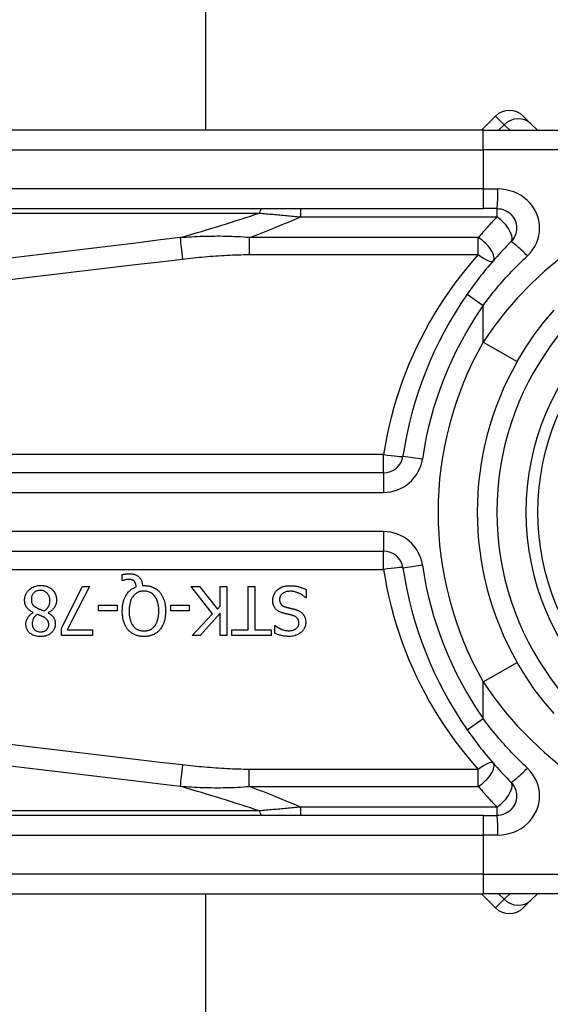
# Model space of a CAD drawing. Header units: inches. Extents: x 0 to 101, y -11 to 66.
# Tile 9 of 86: x 5.813 to 6.47, y 27.251 to 28.47. Entities that reach past the tile are written whole.
import ezdxf

# ---------------------------------------------------------------- set-up
doc = ezdxf.new("R2010")
doc.units = ezdxf.units.IN
doc.header["$LTSCALE"] = 6.067211
doc.header["$MEASUREMENT"] = 0
doc.layers.add('Visible Edges(ANSI)', color=7, linetype='Continuous', lineweight=25)
doc.layers.add('Visible Tangent Edges(ANSI)', color=7, linetype='Continuous', lineweight=25)

msp = doc.modelspace()

# ---------------------------------------------------------------- linework, layer by layer
at = {"layer": 'Visible Edges(ANSI)'}
for p, q in [((6.0433, 41.3105), (6.0433, 28.3336)), ((6.4024, 28.3511), (6.3849, 28.3336)), ((6.4367, 28.3511), (6.4463, 28.3415)), ((6.4543, 28.3336), (6.4463, 28.3415)), ((6.3872, 28.3336), (5.5578, 28.3336)), ((6.3872, 28.3336), (6.7072, 28.3336)), ((5.5578, 28.2366), (6.3872, 28.2366)), ((6.4042, 28.2366), (6.3872, 28.2366)), ((6.2639, 27.9092), (5.3153, 27.9092)), ((5.3153, 27.8123), (6.2639, 27.8123)), ((5.9401, 27.7759), (5.9401, 27.7832)), ((5.8649, 27.7168), (5.8911, 27.7684)), ((5.8997, 27.7684), (5.872, 27.7149)), ((5.8911, 27.7684), (5.8997, 27.7684)), ((5.9412, 27.7759), (5.9401, 27.7759)), ((5.9653, 27.7697), (5.9671, 27.7697)), ((6.0521, 27.7348), (6.0256, 27.7684)), ((6.0256, 27.7684), (6.036, 27.7684)), ((6.036, 27.7684), (6.0582, 27.7402)), ((6.0617, 27.7684), (6.0698, 27.7684)), ((6.0617, 27.7442), (6.0617, 27.7684)), ((6.0698, 27.7684), (6.0698, 27.7078)), ((6.0962, 27.7149), (6.0962, 27.7684)), ((6.0962, 27.7684), (6.1043, 27.7684)), ((6.1043, 27.7684), (6.1043, 27.7149)), ((6.1679, 27.7546), (6.1673, 27.7546)), ((6.1679, 27.7647), (6.1679, 27.7546)), ((5.911, 27.7382), (5.911, 27.7455)), ((5.911, 27.7455), (5.9339, 27.7455)), ((5.9339, 27.7455), (5.9339, 27.7382)), ((6.0003, 27.7382), (6.0003, 27.7455)), ((6.0003, 27.7455), (6.0232, 27.7455)), ((6.0232, 27.7455), (6.0232, 27.7382)), ((6.0582, 27.7402), (6.0617, 27.7442)), ((5.8301, 27.7361), (5.8301, 27.7363)), ((5.8486, 27.736), (5.8486, 27.7358)), ((5.9339, 27.7382), (5.911, 27.7382)), ((6.0232, 27.7382), (6.0003, 27.7382)), ((6.027, 27.7078), (6.0521, 27.7348)), ((6.0617, 27.7356), (6.0369, 27.7078)), ((6.0617, 27.7078), (6.0617, 27.7356)), ((6.129, 27.7106), (6.129, 27.7202)), ((6.129, 27.7202), (6.1296, 27.7202)), ((5.8649, 27.7078), (5.8649, 27.7168)), ((5.9033, 27.7078), (5.8649, 27.7078)), ((5.872, 27.7149), (5.9033, 27.7149)), ((5.9033, 27.7149), (5.9033, 27.7078)), ((6.0369, 27.7078), (6.027, 27.7078)), ((6.0698, 27.7078), (6.0617, 27.7078)), ((6.0759, 27.7078), (6.0759, 27.7149)), ((6.0759, 27.7149), (6.0962, 27.7149)), ((6.1246, 27.7078), (6.0759, 27.7078)), ((6.1043, 27.7149), (6.1246, 27.7149)), ((6.1246, 27.7149), (6.1246, 27.7078)), ((6.3872, 27.4849), (5.5578, 27.4849)), ((6.3872, 27.4849), (6.4042, 27.4849)), ((5.5578, 27.3879), (6.3872, 27.3879)), ((6.0433, 27.3879), (6.0433, 23.6338)), ((6.3849, 27.3879), (6.4024, 27.3704)), ((6.7072, 27.3879), (6.3872, 27.3879)), ((6.4463, 27.38), (6.4367, 27.3704)), ((6.4463, 27.38), (6.4543, 27.3879))]:
    msp.add_line(p, q, dxfattribs=at)
at = {"layer": 'Visible Edges(ANSI)', "flags": 128}
for points in [[(6.4042, 28.2366), (6.4066, 28.2364), (6.409, 28.2361), (6.4113, 28.2355), (6.4135, 28.2347), (6.4156, 28.2337), (6.4177, 28.2325), (6.4196, 28.2311), (6.4214, 28.2295), (6.4229, 28.2277), (6.4244, 28.2258), (6.4256, 28.2238), (6.4266, 28.2216), (6.4274, 28.2194), (6.428, 28.2171), (6.4284, 28.2147), (6.4285, 28.2123), (6.4284, 28.21), (6.428, 28.2076), (6.4274, 28.2053), (6.4266, 28.203), (6.4256, 28.2009), (6.4244, 28.1988), (6.423, 28.1969), (6.4214, 28.1952)], [(6.4214, 28.1952), (6.4189, 28.1927), (6.4165, 28.1902), (6.414, 28.1877), (6.4116, 28.1851), (6.4092, 28.1825), (6.4068, 28.18), (6.4044, 28.1773), (6.4021, 28.1747), (6.3998, 28.1721), (6.3975, 28.1694), (6.3952, 28.1667), (6.3929, 28.164), (6.3906, 28.1613), (6.3884, 28.1586), (6.3862, 28.1558), (6.384, 28.1531), (6.3818, 28.1503), (6.3797, 28.1475), (6.3776, 28.1447), (6.3754, 28.1419), (6.3734, 28.139), (6.3713, 28.1362), (6.3693, 28.1333), (6.3672, 28.1304)], [(6.4293, 28.0471), (6.4394, 28.0639), (6.4504, 28.0801), (6.4623, 28.0957), (6.4749, 28.1106)], [(5.9401, 27.7832), (5.9405, 27.7833), (5.9409, 27.7834), (5.9413, 27.7835), (5.9417, 27.7836), (5.9421, 27.7836), (5.9425, 27.7837), (5.9429, 27.7838), (5.9433, 27.7838), (5.9437, 27.7839), (5.9441, 27.784), (5.9445, 27.784), (5.9449, 27.7841), (5.9453, 27.7841), (5.9457, 27.7842), (5.9461, 27.7842), (5.9464, 27.7842), (5.9468, 27.7842), (5.9472, 27.7843), (5.9476, 27.7843), (5.948, 27.7843), (5.9484, 27.7843), (5.9488, 27.7843), (5.9492, 27.7843), (5.9496, 27.7843)], [(5.9496, 27.7843), (5.951, 27.7843), (5.9524, 27.7842), (5.9538, 27.7839), (5.9552, 27.7836), (5.9566, 27.7831), (5.9578, 27.7825), (5.9589, 27.7819), (5.9598, 27.7812), (5.9606, 27.7806), (5.9612, 27.78), (5.9617, 27.7794), (5.9623, 27.7788), (5.9627, 27.7781), (5.9631, 27.7775), (5.9635, 27.7767), (5.9639, 27.776), (5.9642, 27.7753), (5.9644, 27.7745), (5.9647, 27.7737), (5.9649, 27.7729), (5.965, 27.7721), (5.9651, 27.7713), (5.9652, 27.7705), (5.9653, 27.7697)], [(5.8194, 27.7515), (5.8194, 27.7525), (5.8195, 27.7536), (5.8196, 27.7546), (5.8198, 27.7557), (5.8201, 27.7567), (5.8204, 27.7577), (5.8208, 27.7587), (5.8213, 27.7597), (5.8218, 27.7606), (5.8224, 27.7615), (5.823, 27.7623), (5.8237, 27.7631), (5.8244, 27.7639), (5.8253, 27.7647), (5.8262, 27.7655), (5.8273, 27.7663), (5.8285, 27.7671), (5.8298, 27.7678), (5.8313, 27.7684), (5.8328, 27.7689), (5.8344, 27.7693), (5.8359, 27.7696), (5.8375, 27.7697), (5.8391, 27.7698)], [(5.8391, 27.7698), (5.8397, 27.7697), (5.8402, 27.7697), (5.8408, 27.7697), (5.8413, 27.7697), (5.8418, 27.7696), (5.8424, 27.7696), (5.8429, 27.7695), (5.8434, 27.7694), (5.844, 27.7693), (5.8445, 27.7692), (5.845, 27.7691), (5.8455, 27.769), (5.8461, 27.7688), (5.8466, 27.7687), (5.8471, 27.7685), (5.8476, 27.7683), (5.8482, 27.7681), (5.8489, 27.7678), (5.8497, 27.7674), (5.8505, 27.7669), (5.8513, 27.7664), (5.8522, 27.7658), (5.8529, 27.7652), (5.8537, 27.7645)], [(5.9403, 27.7381), (5.9404, 27.7401), (5.9405, 27.7421), (5.9406, 27.7441), (5.9409, 27.746), (5.9413, 27.748), (5.9417, 27.7499), (5.9423, 27.7518), (5.943, 27.7537), (5.9437, 27.7554), (5.9446, 27.7569), (5.9454, 27.7583), (5.9462, 27.7596), (5.9471, 27.7607), (5.9479, 27.7617), (5.9488, 27.7625), (5.9496, 27.7633), (5.9505, 27.7641), (5.9514, 27.7648), (5.9523, 27.7654), (5.9533, 27.766), (5.9543, 27.7666), (5.9554, 27.7671), (5.9564, 27.7675), (5.9575, 27.7679)], [(5.9482, 27.7773), (5.948, 27.7773), (5.9478, 27.7773), (5.9476, 27.7773), (5.9474, 27.7773), (5.9472, 27.7773), (5.947, 27.7772), (5.9468, 27.7772), (5.9465, 27.7772), (5.9463, 27.7772), (5.9461, 27.7771), (5.9459, 27.7771), (5.9457, 27.7771), (5.9455, 27.777), (5.9453, 27.777), (5.9451, 27.7769), (5.9449, 27.7769), (5.9446, 27.7769), (5.9444, 27.7768), (5.9442, 27.7767), (5.9437, 27.7766), (5.9431, 27.7765), (5.9425, 27.7763), (5.9418, 27.7761), (5.9412, 27.7759)], [(5.9552, 27.7749), (5.955, 27.7751), (5.9548, 27.7753), (5.9546, 27.7755), (5.9544, 27.7756), (5.9542, 27.7758), (5.954, 27.776), (5.9537, 27.7761), (5.9535, 27.7763), (5.9532, 27.7764), (5.953, 27.7765), (5.9527, 27.7767), (5.9524, 27.7768), (5.9522, 27.7769), (5.9519, 27.7769), (5.9515, 27.777), (5.9512, 27.7771), (5.9508, 27.7771), (5.9505, 27.7772), (5.9501, 27.7772), (5.9497, 27.7773), (5.9493, 27.7773), (5.949, 27.7773), (5.9486, 27.7773), (5.9482, 27.7773)], [(5.9575, 27.7679), (5.9575, 27.7682), (5.9575, 27.7684), (5.9574, 27.7687), (5.9574, 27.7689), (5.9574, 27.7692), (5.9573, 27.7695), (5.9573, 27.7697), (5.9572, 27.77), (5.9572, 27.7702), (5.9571, 27.7705), (5.9571, 27.7707), (5.957, 27.771), (5.957, 27.7712), (5.9569, 27.7715), (5.9568, 27.7717), (5.9568, 27.7719), (5.9567, 27.7722), (5.9566, 27.7725), (5.9564, 27.7729), (5.9562, 27.7733), (5.956, 27.7737), (5.9558, 27.7741), (5.9555, 27.7745), (5.9552, 27.7749)], [(5.9671, 27.7697), (5.9681, 27.7696), (5.969, 27.7696), (5.9699, 27.7695), (5.9708, 27.7695), (5.9717, 27.7693), (5.9726, 27.7692), (5.9735, 27.769), (5.9744, 27.7688), (5.9752, 27.7686), (5.9761, 27.7683), (5.977, 27.7681), (5.9778, 27.7677), (5.9787, 27.7674), (5.9795, 27.767), (5.9803, 27.7666), (5.9811, 27.7661), (5.9819, 27.7656), (5.9826, 27.7651), (5.9834, 27.7646), (5.9841, 27.764), (5.9848, 27.7634), (5.9854, 27.7627), (5.9861, 27.7621), (5.9867, 27.7614)], [(6.1322, 27.764), (6.1325, 27.7643), (6.1329, 27.7646), (6.1333, 27.7649), (6.1337, 27.7652), (6.1341, 27.7655), (6.1345, 27.7658), (6.1349, 27.7661), (6.1353, 27.7663), (6.1357, 27.7666), (6.1361, 27.7668), (6.1365, 27.767), (6.137, 27.7673), (6.1374, 27.7675), (6.1379, 27.7677), (6.1383, 27.7679), (6.1388, 27.7681), (6.1393, 27.7683), (6.14, 27.7685), (6.1409, 27.7687), (6.1419, 27.7689), (6.1431, 27.7691), (6.1445, 27.7693), (6.1462, 27.7694), (6.148, 27.7695)], [(6.148, 27.7695), (6.1488, 27.7695), (6.1497, 27.7694), (6.1505, 27.7694), (6.1514, 27.7694), (6.1523, 27.7693), (6.1532, 27.7692), (6.154, 27.7691), (6.1549, 27.769), (6.1558, 27.7689), (6.1566, 27.7687), (6.1575, 27.7685), (6.1583, 27.7683), (6.1591, 27.7681), (6.16, 27.7678), (6.1608, 27.7676), (6.1616, 27.7673), (6.1624, 27.767), (6.1632, 27.7667), (6.164, 27.7664), (6.1648, 27.7661), (6.1655, 27.7658), (6.1663, 27.7655), (6.1671, 27.7651), (6.1679, 27.7647)], [(5.839, 27.7637), (5.8379, 27.7637), (5.8367, 27.7635), (5.8355, 27.7633), (5.8344, 27.7629), (5.8334, 27.7625), (5.8325, 27.762), (5.8317, 27.7615), (5.8312, 27.761), (5.8307, 27.7605), (5.8303, 27.7601), (5.8299, 27.7596), (5.8296, 27.7591), (5.8293, 27.7586), (5.829, 27.7581), (5.8287, 27.7576), (5.8285, 27.757), (5.8283, 27.7564), (5.8281, 27.7558), (5.828, 27.7553), (5.8279, 27.7547), (5.8278, 27.7541), (5.8278, 27.7535), (5.8277, 27.7529), (5.8277, 27.7523)], [(5.8507, 27.751), (5.8506, 27.752), (5.8506, 27.753), (5.8504, 27.7539), (5.8502, 27.7549), (5.8499, 27.7558), (5.8496, 27.7567), (5.8492, 27.7575), (5.8487, 27.7583), (5.8483, 27.759), (5.8478, 27.7597), (5.8473, 27.7602), (5.8468, 27.7607), (5.8462, 27.7612), (5.8457, 27.7616), (5.8451, 27.762), (5.8445, 27.7624), (5.8439, 27.7627), (5.8432, 27.763), (5.8425, 27.7632), (5.8418, 27.7634), (5.8412, 27.7635), (5.8405, 27.7636), (5.8397, 27.7637), (5.839, 27.7637)], [(5.8537, 27.7645), (5.854, 27.7642), (5.8543, 27.7639), (5.8546, 27.7636), (5.8549, 27.7632), (5.8552, 27.7629), (5.8555, 27.7625), (5.8557, 27.7621), (5.856, 27.7618), (5.8562, 27.7614), (5.8565, 27.761), (5.8567, 27.7606), (5.8569, 27.7602), (5.8571, 27.7598), (5.8573, 27.7594), (5.8575, 27.7589), (5.8577, 27.7584), (5.8579, 27.7578), (5.8581, 27.7571), (5.8583, 27.7563), (5.8585, 27.7554), (5.8587, 27.7544), (5.8588, 27.7535), (5.8589, 27.7526), (5.8589, 27.7516)], [(5.9671, 27.7628), (5.9661, 27.7628), (5.965, 27.7627), (5.964, 27.7625), (5.963, 27.7624), (5.962, 27.7621), (5.961, 27.7618), (5.9601, 27.7614), (5.9591, 27.761), (5.9582, 27.7605), (5.9574, 27.7599), (5.9566, 27.7593), (5.9558, 27.7587), (5.955, 27.7579), (5.9542, 27.757), (5.9533, 27.7558), (5.9523, 27.7544), (5.9514, 27.7527), (5.9506, 27.7507), (5.95, 27.7487), (5.9495, 27.7466), (5.9491, 27.7445), (5.9489, 27.7424), (5.9488, 27.7402), (5.9487, 27.7381)], [(5.9855, 27.7381), (5.9855, 27.7394), (5.9855, 27.7406), (5.9854, 27.7419), (5.9853, 27.7432), (5.9851, 27.7444), (5.9849, 27.7457), (5.9847, 27.7469), (5.9844, 27.7482), (5.9841, 27.7494), (5.9837, 27.7506), (5.9832, 27.7518), (5.9826, 27.753), (5.9819, 27.7543), (5.9811, 27.7556), (5.9802, 27.7568), (5.9791, 27.7581), (5.9778, 27.7592), (5.9765, 27.7601), (5.9751, 27.761), (5.9736, 27.7616), (5.972, 27.7622), (5.9704, 27.7625), (5.9688, 27.7627), (5.9671, 27.7628)], [(5.9867, 27.7614), (5.9873, 27.7607), (5.9879, 27.7599), (5.9884, 27.7591), (5.9889, 27.7583), (5.9894, 27.7575), (5.9899, 27.7567), (5.9903, 27.7559), (5.9907, 27.755), (5.9911, 27.7541), (5.9914, 27.7532), (5.9918, 27.7523), (5.9921, 27.7514), (5.9924, 27.7504), (5.9926, 27.7495), (5.9929, 27.7485), (5.9931, 27.7474), (5.9933, 27.7464), (5.9934, 27.7453), (5.9936, 27.7442), (5.9937, 27.743), (5.9938, 27.7418), (5.9939, 27.7406), (5.9939, 27.7394), (5.9939, 27.7381)], [(6.1266, 27.7511), (6.1267, 27.7517), (6.1267, 27.7523), (6.1267, 27.7529), (6.1268, 27.7535), (6.1269, 27.7541), (6.127, 27.7547), (6.1271, 27.7552), (6.1273, 27.7558), (6.1275, 27.7564), (6.1277, 27.757), (6.1279, 27.7575), (6.1281, 27.7581), (6.1283, 27.7586), (6.1286, 27.7592), (6.1289, 27.7597), (6.1292, 27.7602), (6.1295, 27.7607), (6.1298, 27.7612), (6.1302, 27.7617), (6.1305, 27.7622), (6.1309, 27.7627), (6.1313, 27.7631), (6.1317, 27.7635), (6.1322, 27.764)], [(6.1486, 27.7625), (6.1475, 27.7625), (6.1463, 27.7624), (6.1452, 27.7623), (6.1441, 27.7621), (6.143, 27.7619), (6.142, 27.7616), (6.141, 27.7612), (6.1401, 27.7608), (6.1394, 27.7604), (6.1388, 27.7599), (6.1382, 27.7595), (6.1378, 27.7591), (6.1373, 27.7586), (6.1369, 27.7582), (6.1366, 27.7577), (6.1362, 27.7571), (6.136, 27.7566), (6.1357, 27.756), (6.1355, 27.7554), (6.1353, 27.7548), (6.1352, 27.7542), (6.1351, 27.7536), (6.1351, 27.753), (6.135, 27.7524)], [(6.1673, 27.7546), (6.1667, 27.7552), (6.1661, 27.7557), (6.1655, 27.7562), (6.1649, 27.7566), (6.1643, 27.7571), (6.1636, 27.7576), (6.163, 27.758), (6.1623, 27.7584), (6.1616, 27.7588), (6.161, 27.7592), (6.1603, 27.7595), (6.1596, 27.7599), (6.1588, 27.7602), (6.1581, 27.7605), (6.1573, 27.7608), (6.1565, 27.7611), (6.1557, 27.7614), (6.1548, 27.7616), (6.1538, 27.7619), (6.1528, 27.7621), (6.1518, 27.7622), (6.1508, 27.7624), (6.1497, 27.7625), (6.1486, 27.7625)], [(5.8301, 27.7363), (5.8293, 27.7368), (5.8284, 27.7372), (5.8276, 27.7377), (5.8268, 27.7382), (5.826, 27.7387), (5.8252, 27.7393), (5.8245, 27.7399), (5.8238, 27.7405), (5.8231, 27.7412), (5.8225, 27.7419), (5.822, 27.7425), (5.8215, 27.7432), (5.8211, 27.7439), (5.8208, 27.7445), (5.8205, 27.7452), (5.8202, 27.7459), (5.82, 27.7465), (5.8198, 27.7472), (5.8197, 27.7479), (5.8196, 27.7486), (5.8195, 27.7493), (5.8194, 27.7501), (5.8194, 27.7508), (5.8194, 27.7515)], [(5.8277, 27.7523), (5.8277, 27.7516), (5.8278, 27.751), (5.8278, 27.7503), (5.8279, 27.7496), (5.8281, 27.749), (5.8283, 27.7484), (5.8285, 27.7478), (5.8287, 27.7472), (5.829, 27.7467), (5.8293, 27.7462), (5.8296, 27.7458), (5.8299, 27.7455), (5.8302, 27.7451), (5.8305, 27.7448), (5.8309, 27.7445), (5.8313, 27.7441), (5.8317, 27.7438), (5.8321, 27.7435), (5.8326, 27.7432), (5.833, 27.7429), (5.8335, 27.7427), (5.8339, 27.7424), (5.8344, 27.7421), (5.8349, 27.7419)], [(5.8437, 27.7381), (5.8442, 27.7384), (5.8446, 27.7387), (5.845, 27.739), (5.8454, 27.7393), (5.8458, 27.7397), (5.8462, 27.74), (5.8466, 27.7404), (5.8469, 27.7408), (5.8473, 27.7412), (5.8476, 27.7416), (5.8479, 27.742), (5.8482, 27.7425), (5.8485, 27.7429), (5.8488, 27.7435), (5.8491, 27.744), (5.8494, 27.7447), (5.8497, 27.7454), (5.85, 27.7461), (5.8502, 27.7469), (5.8504, 27.7477), (5.8505, 27.7485), (5.8506, 27.7494), (5.8507, 27.7502), (5.8507, 27.751)], [(5.8589, 27.7516), (5.8589, 27.751), (5.8588, 27.7503), (5.8588, 27.7497), (5.8587, 27.749), (5.8586, 27.7484), (5.8584, 27.7477), (5.8583, 27.7471), (5.8581, 27.7465), (5.8579, 27.7459), (5.8576, 27.7452), (5.8574, 27.7446), (5.857, 27.7439), (5.8567, 27.7433), (5.8562, 27.7425), (5.8557, 27.7418), (5.8552, 27.7411), (5.8545, 27.7403), (5.8538, 27.7396), (5.853, 27.7389), (5.8522, 27.7382), (5.8513, 27.7376), (5.8505, 27.737), (5.8495, 27.7365), (5.8486, 27.736)], [(6.1387, 27.7358), (6.138, 27.736), (6.1374, 27.7362), (6.1368, 27.7365), (6.1361, 27.7367), (6.1355, 27.737), (6.1349, 27.7373), (6.1343, 27.7376), (6.1337, 27.738), (6.1331, 27.7383), (6.1325, 27.7387), (6.132, 27.7391), (6.1314, 27.7396), (6.1308, 27.7401), (6.1302, 27.7408), (6.1296, 27.7415), (6.129, 27.7424), (6.1284, 27.7433), (6.1279, 27.7444), (6.1275, 27.7454), (6.1272, 27.7465), (6.1269, 27.7477), (6.1268, 27.7488), (6.1267, 27.7499), (6.1266, 27.7511)], [(6.135, 27.7524), (6.1351, 27.7516), (6.1351, 27.7508), (6.1352, 27.7501), (6.1354, 27.7494), (6.1356, 27.7486), (6.1359, 27.7479), (6.1362, 27.7473), (6.1366, 27.7468), (6.1369, 27.7464), (6.1372, 27.746), (6.1376, 27.7457), (6.1379, 27.7454), (6.1382, 27.7451), (6.1386, 27.7449), (6.1389, 27.7446), (6.1393, 27.7444), (6.1397, 27.7442), (6.1401, 27.744), (6.1405, 27.7438), (6.1409, 27.7437), (6.1413, 27.7435), (6.1417, 27.7433), (6.1421, 27.7432), (6.1425, 27.7431)], [(6.1425, 27.7431), (6.143, 27.743), (6.1434, 27.7428), (6.1438, 27.7427), (6.1442, 27.7426), (6.1446, 27.7425), (6.1449, 27.7424), (6.1453, 27.7423), (6.1456, 27.7423), (6.146, 27.7422), (6.1463, 27.7421), (6.1466, 27.742), (6.147, 27.7419), (6.1474, 27.7418), (6.1478, 27.7417), (6.1482, 27.7416), (6.1486, 27.7415), (6.1491, 27.7414), (6.1496, 27.7413), (6.1501, 27.7412), (6.1507, 27.741), (6.1513, 27.7409), (6.152, 27.7407), (6.1527, 27.7405), (6.1535, 27.7403)], [(5.8209, 27.7218), (5.8209, 27.7224), (5.821, 27.7229), (5.821, 27.7235), (5.8211, 27.724), (5.8212, 27.7246), (5.8213, 27.7251), (5.8214, 27.7256), (5.8216, 27.7262), (5.8218, 27.7267), (5.822, 27.7272), (5.8222, 27.7278), (5.8225, 27.7284), (5.8228, 27.729), (5.8232, 27.7297), (5.8236, 27.7304), (5.8241, 27.7312), (5.8247, 27.7319), (5.8254, 27.7326), (5.8261, 27.7333), (5.8268, 27.734), (5.8276, 27.7346), (5.8284, 27.7351), (5.8293, 27.7356), (5.8301, 27.7361)], [(5.8349, 27.734), (5.8346, 27.7338), (5.8344, 27.7336), (5.8341, 27.7334), (5.8338, 27.7331), (5.8335, 27.7329), (5.8333, 27.7327), (5.833, 27.7324), (5.8327, 27.7322), (5.8325, 27.7319), (5.8323, 27.7316), (5.832, 27.7314), (5.8318, 27.7311), (5.8316, 27.7308), (5.8313, 27.7305), (5.8311, 27.7303), (5.8309, 27.73), (5.8307, 27.7297), (5.8305, 27.7292), (5.8301, 27.7285), (5.8297, 27.7275), (5.8294, 27.7263), (5.8291, 27.7248), (5.8289, 27.7234), (5.8289, 27.7219)], [(5.8349, 27.7419), (5.835, 27.7417), (5.8352, 27.7416), (5.8354, 27.7415), (5.8357, 27.7414), (5.8359, 27.7413), (5.8361, 27.7412), (5.8363, 27.7411), (5.8366, 27.741), (5.8369, 27.7409), (5.8372, 27.7407), (5.8375, 27.7406), (5.8378, 27.7405), (5.8381, 27.7403), (5.8385, 27.7402), (5.8389, 27.74), (5.8393, 27.7399), (5.8397, 27.7397), (5.8402, 27.7395), (5.8407, 27.7393), (5.8413, 27.7391), (5.8418, 27.7388), (5.8424, 27.7386), (5.8431, 27.7383), (5.8437, 27.7381)], [(5.8435, 27.7303), (5.8433, 27.7304), (5.8431, 27.7305), (5.8429, 27.7306), (5.8426, 27.7307), (5.8424, 27.7308), (5.8421, 27.731), (5.8418, 27.7311), (5.8414, 27.7313), (5.8411, 27.7315), (5.8407, 27.7316), (5.8404, 27.7318), (5.84, 27.732), (5.8396, 27.7322), (5.8392, 27.7324), (5.8388, 27.7325), (5.8384, 27.7327), (5.8379, 27.7329), (5.8375, 27.7331), (5.8371, 27.7333), (5.8366, 27.7334), (5.8362, 27.7336), (5.8358, 27.7337), (5.8353, 27.7339), (5.8349, 27.734)], [(5.8493, 27.7214), (5.8492, 27.7217), (5.8492, 27.7221), (5.8492, 27.7224), (5.8492, 27.7227), (5.8491, 27.723), (5.8491, 27.7233), (5.849, 27.7237), (5.8489, 27.724), (5.8489, 27.7243), (5.8488, 27.7246), (5.8487, 27.7249), (5.8485, 27.7252), (5.8484, 27.7255), (5.8482, 27.7259), (5.8479, 27.7263), (5.8476, 27.7268), (5.8472, 27.7272), (5.8468, 27.7277), (5.8463, 27.7282), (5.8458, 27.7287), (5.8452, 27.7291), (5.8446, 27.7295), (5.844, 27.7299), (5.8435, 27.7303)], [(5.8486, 27.7358), (5.8491, 27.7355), (5.8496, 27.7351), (5.8501, 27.7348), (5.8506, 27.7345), (5.8511, 27.7341), (5.8516, 27.7338), (5.8521, 27.7334), (5.8525, 27.733), (5.853, 27.7326), (5.8534, 27.7322), (5.8538, 27.7318), (5.8542, 27.7313), (5.8546, 27.7309), (5.855, 27.7304), (5.8554, 27.7299), (5.8557, 27.7293), (5.8561, 27.7286), (5.8564, 27.7279), (5.8567, 27.727), (5.857, 27.7261), (5.8572, 27.7252), (5.8573, 27.7242), (5.8574, 27.7233), (5.8574, 27.7223)], [(5.9476, 27.7147), (5.947, 27.7154), (5.9465, 27.7161), (5.946, 27.7168), (5.9455, 27.7176), (5.945, 27.7183), (5.9446, 27.7191), (5.9442, 27.7199), (5.9438, 27.7207), (5.9434, 27.7215), (5.9431, 27.7223), (5.9428, 27.7231), (5.9425, 27.724), (5.9422, 27.7249), (5.9419, 27.7259), (5.9416, 27.7268), (5.9414, 27.7279), (5.9411, 27.729), (5.9409, 27.7301), (5.9408, 27.7313), (5.9406, 27.7326), (5.9405, 27.7339), (5.9404, 27.7352), (5.9403, 27.7366), (5.9403, 27.7381)], [(5.9487, 27.7381), (5.9487, 27.7374), (5.9487, 27.7368), (5.9488, 27.7361), (5.9488, 27.7354), (5.9488, 27.7347), (5.9489, 27.734), (5.9489, 27.7333), (5.949, 27.7327), (5.9491, 27.732), (5.9492, 27.7313), (5.9493, 27.7306), (5.9494, 27.73), (5.9496, 27.7293), (5.9497, 27.7286), (5.9499, 27.728), (5.9501, 27.7273), (5.9503, 27.7266), (5.9506, 27.7257), (5.9509, 27.7248), (5.9513, 27.7239), (5.9518, 27.7228), (5.9523, 27.7218), (5.953, 27.7208), (5.9537, 27.7197)], [(5.9806, 27.7197), (5.9809, 27.7202), (5.9813, 27.7207), (5.9816, 27.7213), (5.9819, 27.7218), (5.9822, 27.7223), (5.9825, 27.7229), (5.9828, 27.7235), (5.983, 27.724), (5.9833, 27.7246), (5.9835, 27.7252), (5.9837, 27.7258), (5.9839, 27.7264), (5.9841, 27.727), (5.9843, 27.7277), (5.9845, 27.7285), (5.9847, 27.7293), (5.9848, 27.7302), (5.985, 27.7311), (5.9851, 27.7321), (5.9853, 27.7332), (5.9854, 27.7343), (5.9855, 27.7355), (5.9855, 27.7368), (5.9855, 27.7381)], [(5.9939, 27.7381), (5.9939, 27.7371), (5.9939, 27.7361), (5.9938, 27.7352), (5.9938, 27.7342), (5.9937, 27.7332), (5.9936, 27.7322), (5.9935, 27.7312), (5.9933, 27.7302), (5.9932, 27.7292), (5.993, 27.7283), (5.9928, 27.7273), (5.9925, 27.7263), (5.9923, 27.7254), (5.992, 27.7245), (5.9916, 27.7235), (5.9913, 27.7225), (5.9909, 27.7216), (5.9904, 27.7206), (5.9899, 27.7196), (5.9894, 27.7186), (5.9888, 27.7176), (5.9881, 27.7166), (5.9874, 27.7157), (5.9866, 27.7147)], [(6.1511, 27.7326), (6.1505, 27.7328), (6.15, 27.7329), (6.1494, 27.7331), (6.1489, 27.7332), (6.1483, 27.7333), (6.1478, 27.7335), (6.1473, 27.7336), (6.1467, 27.7337), (6.1462, 27.7339), (6.1457, 27.734), (6.1451, 27.7341), (6.1446, 27.7342), (6.1441, 27.7344), (6.1436, 27.7345), (6.1431, 27.7346), (6.1426, 27.7348), (6.1421, 27.7349), (6.1416, 27.735), (6.1411, 27.7351), (6.1406, 27.7353), (6.1401, 27.7354), (6.1396, 27.7355), (6.1392, 27.7357), (6.1387, 27.7358)], [(6.159, 27.7232), (6.159, 27.7239), (6.1589, 27.7247), (6.1588, 27.7254), (6.1587, 27.7261), (6.1585, 27.7268), (6.1582, 27.7275), (6.1579, 27.7281), (6.1575, 27.7286), (6.1572, 27.729), (6.1569, 27.7294), (6.1565, 27.7298), (6.1562, 27.7301), (6.1558, 27.7304), (6.1554, 27.7307), (6.155, 27.7309), (6.1546, 27.7312), (6.1542, 27.7314), (6.1538, 27.7316), (6.1534, 27.7318), (6.1529, 27.732), (6.1525, 27.7322), (6.152, 27.7323), (6.1516, 27.7325), (6.1511, 27.7326)], [(6.1535, 27.7403), (6.1538, 27.7402), (6.1542, 27.7401), (6.1545, 27.74), (6.1549, 27.7399), (6.1552, 27.7398), (6.1556, 27.7397), (6.1559, 27.7396), (6.1563, 27.7394), (6.1566, 27.7393), (6.157, 27.7392), (6.1573, 27.739), (6.1577, 27.7389), (6.158, 27.7388), (6.1583, 27.7386), (6.1587, 27.7385), (6.159, 27.7383), (6.1593, 27.7381), (6.1598, 27.7379), (6.1603, 27.7376), (6.1608, 27.7372), (6.1615, 27.7368), (6.1621, 27.7363), (6.1628, 27.7357), (6.1635, 27.735)], [(6.1635, 27.735), (6.1637, 27.7347), (6.164, 27.7344), (6.1642, 27.7341), (6.1644, 27.7338), (6.1646, 27.7335), (6.1649, 27.7332), (6.1651, 27.7329), (6.1652, 27.7326), (6.1654, 27.7323), (6.1656, 27.732), (6.1658, 27.7317), (6.1659, 27.7313), (6.1661, 27.731), (6.1662, 27.7307), (6.1664, 27.7303), (6.1665, 27.73), (6.1667, 27.7295), (6.1668, 27.729), (6.167, 27.7284), (6.1671, 27.7277), (6.1672, 27.7269), (6.1673, 27.726), (6.1674, 27.7251), (6.1674, 27.724)], [(5.8391, 27.7064), (5.8375, 27.7064), (5.8359, 27.7066), (5.8342, 27.7068), (5.8326, 27.7072), (5.8311, 27.7077), (5.8296, 27.7083), (5.8283, 27.709), (5.8272, 27.7097), (5.8263, 27.7104), (5.8255, 27.711), (5.8249, 27.7116), (5.8243, 27.7123), (5.8238, 27.7129), (5.8233, 27.7136), (5.8228, 27.7144), (5.8224, 27.7151), (5.822, 27.7159), (5.8217, 27.7167), (5.8215, 27.7175), (5.8213, 27.7184), (5.8211, 27.7192), (5.821, 27.7201), (5.8209, 27.7209), (5.8209, 27.7218)], [(5.8289, 27.7219), (5.8289, 27.7214), (5.8289, 27.7209), (5.829, 27.7205), (5.829, 27.72), (5.8291, 27.7195), (5.8292, 27.719), (5.8294, 27.7186), (5.8296, 27.7181), (5.8298, 27.7177), (5.83, 27.7173), (5.8302, 27.7168), (5.8305, 27.7164), (5.8308, 27.716), (5.8311, 27.7157), (5.8314, 27.7153), (5.8318, 27.7149), (5.8323, 27.7145), (5.8329, 27.714), (5.8337, 27.7135), (5.8347, 27.7131), (5.8358, 27.7128), (5.8369, 27.7125), (5.838, 27.7124), (5.8392, 27.7124)], [(5.8574, 27.7223), (5.8574, 27.7214), (5.8573, 27.7205), (5.8572, 27.7196), (5.857, 27.7187), (5.8568, 27.7178), (5.8565, 27.717), (5.8561, 27.7161), (5.8557, 27.7153), (5.8553, 27.7145), (5.8548, 27.7137), (5.8542, 27.713), (5.8536, 27.7123), (5.853, 27.7116), (5.8522, 27.711), (5.8514, 27.7102), (5.8504, 27.7095), (5.8492, 27.7088), (5.848, 27.7082), (5.8466, 27.7076), (5.8451, 27.7071), (5.8437, 27.7068), (5.8422, 27.7066), (5.8406, 27.7064), (5.8391, 27.7064)], [(5.8392, 27.7124), (5.8401, 27.7124), (5.8411, 27.7125), (5.842, 27.7127), (5.8429, 27.7129), (5.8438, 27.7132), (5.8446, 27.7136), (5.8453, 27.714), (5.8459, 27.7144), (5.8464, 27.7148), (5.8468, 27.7152), (5.8471, 27.7155), (5.8475, 27.7159), (5.8478, 27.7163), (5.848, 27.7167), (5.8483, 27.7171), (5.8485, 27.7176), (5.8487, 27.718), (5.8488, 27.7185), (5.849, 27.719), (5.8491, 27.7194), (5.8492, 27.7199), (5.8492, 27.7204), (5.8492, 27.7209), (5.8493, 27.7214)], [(5.9537, 27.7197), (5.9541, 27.7192), (5.9545, 27.7188), (5.9549, 27.7183), (5.9554, 27.7178), (5.9558, 27.7174), (5.9563, 27.717), (5.9568, 27.7166), (5.9573, 27.7162), (5.9579, 27.7159), (5.9584, 27.7156), (5.959, 27.7153), (5.9596, 27.715), (5.9602, 27.7147), (5.9608, 27.7145), (5.9614, 27.7143), (5.962, 27.7141), (5.9626, 27.714), (5.9633, 27.7138), (5.9639, 27.7137), (5.9645, 27.7136), (5.9652, 27.7135), (5.9658, 27.7135), (5.9665, 27.7135), (5.9671, 27.7135)], [(5.9671, 27.7135), (5.9676, 27.7135), (5.9682, 27.7135), (5.9687, 27.7135), (5.9693, 27.7136), (5.9698, 27.7136), (5.9704, 27.7137), (5.9709, 27.7138), (5.9714, 27.7139), (5.9719, 27.714), (5.9725, 27.7141), (5.973, 27.7143), (5.9735, 27.7145), (5.974, 27.7147), (5.9745, 27.7149), (5.9751, 27.7151), (5.9757, 27.7154), (5.9763, 27.7158), (5.9769, 27.7162), (5.9776, 27.7167), (5.9782, 27.7173), (5.9789, 27.7178), (5.9795, 27.7185), (5.98, 27.7191), (5.9806, 27.7197)], [(6.1296, 27.7202), (6.13, 27.7198), (6.1305, 27.7195), (6.131, 27.7191), (6.1315, 27.7187), (6.1319, 27.7184), (6.1324, 27.718), (6.1329, 27.7177), (6.1335, 27.7174), (6.134, 27.7171), (6.1345, 27.7168), (6.135, 27.7165), (6.1356, 27.7163), (6.1361, 27.716), (6.1367, 27.7158), (6.1373, 27.7155), (6.138, 27.7152), (6.1388, 27.7149), (6.1397, 27.7146), (6.1408, 27.7143), (6.1419, 27.7141), (6.143, 27.7139), (6.1442, 27.7138), (6.1453, 27.7137), (6.1465, 27.7137)], [(6.1465, 27.7137), (6.1475, 27.7137), (6.1486, 27.7138), (6.1496, 27.7139), (6.1507, 27.7141), (6.1517, 27.7143), (6.1527, 27.7147), (6.1536, 27.7151), (6.1544, 27.7155), (6.1551, 27.716), (6.1557, 27.7164), (6.1562, 27.7168), (6.1566, 27.7172), (6.157, 27.7176), (6.1573, 27.718), (6.1577, 27.7185), (6.158, 27.7189), (6.1582, 27.7194), (6.1584, 27.7199), (6.1586, 27.7205), (6.1588, 27.721), (6.1589, 27.7215), (6.159, 27.7221), (6.159, 27.7226), (6.159, 27.7232)], [(6.1674, 27.724), (6.1674, 27.723), (6.1673, 27.722), (6.1672, 27.7211), (6.167, 27.7201), (6.1667, 27.7192), (6.1664, 27.7182), (6.166, 27.7173), (6.1656, 27.7164), (6.1651, 27.7156), (6.1645, 27.7148), (6.1639, 27.714), (6.1633, 27.7133), (6.1626, 27.7125), (6.1618, 27.7118), (6.1608, 27.711), (6.1597, 27.7102), (6.1584, 27.7094), (6.157, 27.7086), (6.1554, 27.708), (6.1538, 27.7075), (6.1521, 27.7071), (6.1504, 27.7069), (6.1487, 27.7067), (6.147, 27.7067)], [(5.9671, 27.7065), (5.9663, 27.7065), (5.9654, 27.7065), (5.9645, 27.7066), (5.9637, 27.7067), (5.9628, 27.7068), (5.962, 27.7069), (5.9611, 27.707), (5.9603, 27.7072), (5.9595, 27.7074), (5.9586, 27.7077), (5.9578, 27.7079), (5.957, 27.7082), (5.9562, 27.7086), (5.9554, 27.7089), (5.9545, 27.7093), (5.9537, 27.7098), (5.9529, 27.7103), (5.9521, 27.7108), (5.9512, 27.7114), (5.9505, 27.712), (5.9497, 27.7126), (5.949, 27.7133), (5.9483, 27.714), (5.9476, 27.7147)], [(5.9866, 27.7147), (5.986, 27.7141), (5.9854, 27.7134), (5.9848, 27.7128), (5.9841, 27.7122), (5.9834, 27.7116), (5.9827, 27.7111), (5.9819, 27.7106), (5.9812, 27.7101), (5.9804, 27.7096), (5.9796, 27.7092), (5.9788, 27.7088), (5.9779, 27.7085), (5.9771, 27.7081), (5.9762, 27.7078), (5.9753, 27.7076), (5.9744, 27.7073), (5.9736, 27.7071), (5.9726, 27.7069), (5.9717, 27.7068), (5.9708, 27.7067), (5.9699, 27.7066), (5.969, 27.7065), (5.9681, 27.7065), (5.9671, 27.7065)], [(6.147, 27.7067), (6.1463, 27.7067), (6.1456, 27.7067), (6.1449, 27.7067), (6.1442, 27.7068), (6.1435, 27.7068), (6.1428, 27.7069), (6.1421, 27.7069), (6.1415, 27.707), (6.1408, 27.7071), (6.1401, 27.7072), (6.1394, 27.7073), (6.1387, 27.7074), (6.138, 27.7076), (6.1373, 27.7077), (6.1366, 27.7079), (6.1359, 27.7081), (6.1351, 27.7083), (6.1343, 27.7085), (6.1335, 27.7088), (6.1326, 27.7091), (6.1317, 27.7094), (6.1308, 27.7098), (6.1299, 27.7102), (6.129, 27.7106)], [(6.4749, 27.611), (6.4623, 27.6259), (6.4505, 27.6415), (6.4394, 27.6577), (6.4293, 27.6743)], [(6.3672, 27.5911), (6.3693, 27.5882), (6.3713, 27.5853), (6.3734, 27.5825), (6.3754, 27.5796), (6.3776, 27.5768), (6.3797, 27.574), (6.3818, 27.5712), (6.384, 27.5684), (6.3862, 27.5656), (6.3884, 27.5629), (6.3906, 27.5602), (6.3929, 27.5574), (6.3952, 27.5547), (6.3975, 27.5521), (6.3998, 27.5494), (6.4021, 27.5468), (6.4044, 27.5441), (6.4068, 27.5415), (6.4092, 27.5389), (6.4116, 27.5364), (6.414, 27.5338), (6.4165, 27.5313), (6.4189, 27.5288), (6.4214, 27.5263)], [(6.4214, 27.5263), (6.423, 27.5246), (6.4244, 27.5226), (6.4256, 27.5206), (6.4266, 27.5185), (6.4274, 27.5162), (6.428, 27.5139), (6.4284, 27.5116), (6.4285, 27.5092), (6.4284, 27.5068), (6.428, 27.5044), (6.4274, 27.5021), (6.4266, 27.4999), (6.4256, 27.4977), (6.4244, 27.4957), (6.423, 27.4938), (6.4214, 27.492), (6.4196, 27.4904), (6.4177, 27.489), (6.4157, 27.4878), (6.4135, 27.4868), (6.4113, 27.486), (6.409, 27.4854), (6.4066, 27.485), (6.4042, 27.4849)]]:
    msp.add_lwpolyline(points, dxfattribs=at)
at = {"layer": 'Visible Edges(ANSI)'}
msp.add_circle((6.7556, 27.8607), 0.3152, dxfattribs=at)
for centre, radius, start, end in [((6.4196, 28.334), 0.0242, 45, 135), ((6.7556, 27.8607), 0.4728, 145.2268, 171.5867), ((6.7556, 27.8607), 0.3758, 150.2679, 209.7321), ((6.2639, 27.9335), 0.0242, 270, 351.5867), ((6.2639, 27.788), 0.0242, 8.4133, 90), ((6.7556, 27.8607), 0.4728, 188.4133, 214.7732), ((6.4196, 27.3875), 0.0242, 225, 315)]:
    msp.add_arc(centre, radius, start, end, dxfattribs=at)
at = {"layer": 'Visible Tangent Edges(ANSI)'}
for p, q in [((6.4131, 28.3404), (6.4024, 28.3511)), ((6.4063, 28.3336), (6.4131, 28.3404)), ((6.4131, 28.3404), (6.42, 28.3336)), ((6.3872, 28.3093), (6.3872, 28.3336)), ((5.5578, 28.3093), (6.3872, 28.3093)), ((6.7286, 28.3093), (6.3872, 28.3093)), ((6.3872, 28.3093), (6.3872, 28.2608)), ((6.3872, 28.2608), (5.5578, 28.2608)), ((6.3872, 28.2608), (6.3872, 28.2366)), ((6.3872, 28.2608), (6.4054, 28.2608)), ((5.5549, 28.2309), (6.1101, 28.2309)), ((6.161, 28.2366), (6.161, 28.2263)), ((6.4042, 28.2366), (6.4042, 28.2263)), ((6.161, 28.2263), (6.4042, 28.2263)), ((6.0974, 28.2006), (6.0974, 28.1795)), ((6.3811, 28.2006), (6.0974, 28.2006)), ((6.3811, 28.1795), (6.3811, 28.2006)), ((6.0974, 28.1795), (6.3811, 28.1795)), ((6.3672, 28.1304), (6.3872, 28.1166)), ((6.3872, 28.0712), (6.3872, 28.1166)), ((6.3872, 28.0712), (6.4293, 28.0471)), ((6.2639, 27.9318), (5.3153, 27.9318)), ((6.2639, 27.9092), (6.2639, 27.9318)), ((6.2879, 27.9299), (6.3119, 27.9264)), ((6.2639, 27.9092), (6.2639, 27.885)), ((5.3153, 27.885), (6.2639, 27.885)), ((6.2639, 27.8365), (5.3153, 27.8365)), ((6.2639, 27.8365), (6.2639, 27.8123)), ((6.2639, 27.7897), (6.2639, 27.8123)), ((6.2879, 27.7916), (6.3119, 27.7951)), ((5.3153, 27.7897), (6.2639, 27.7897)), ((6.3872, 27.6503), (6.4293, 27.6743)), ((6.3872, 27.6049), (6.3872, 27.6503)), ((6.3672, 27.5911), (6.3872, 27.6049)), ((6.3811, 27.542), (6.0974, 27.542)), ((6.0974, 27.5209), (6.0974, 27.542)), ((6.3811, 27.5209), (6.3811, 27.542)), ((6.0974, 27.5209), (6.3811, 27.5209)), ((6.1101, 27.4906), (5.5549, 27.4906)), ((6.161, 27.4952), (6.161, 27.4849)), ((6.4042, 27.4952), (6.161, 27.4952)), ((6.4042, 27.4952), (6.4042, 27.4849)), ((6.3872, 27.4849), (6.3872, 27.4607)), ((5.5578, 27.4607), (6.3872, 27.4607)), ((6.4054, 27.4607), (6.3872, 27.4607)), ((6.3872, 27.4607), (6.3872, 27.4122)), ((6.3872, 27.4122), (5.5578, 27.4122)), ((6.3872, 27.4122), (6.7286, 27.4122)), ((6.3872, 27.4122), (6.3872, 27.3879)), ((6.4024, 27.3704), (6.4131, 27.3811)), ((6.4131, 27.3811), (6.4063, 27.3879)), ((6.42, 27.3879), (6.4131, 27.3811))]:
    msp.add_line(p, q, dxfattribs=at)
at = {"layer": 'Visible Tangent Edges(ANSI)', "flags": 128}
for points in [[(6.4419, 28.178), (6.4453, 28.1815), (6.4484, 28.1854), (6.451, 28.1895), (6.4532, 28.1938), (6.4549, 28.1983), (6.4561, 28.2029), (6.4569, 28.2076), (6.4571, 28.2124), (6.4568, 28.2171), (6.4561, 28.2218), (6.4548, 28.2265), (6.4531, 28.2309), (6.4509, 28.2353), (6.4483, 28.2394), (6.4453, 28.2432), (6.4419, 28.2467), (6.4381, 28.2498), (6.434, 28.2526), (6.4297, 28.2551), (6.4251, 28.2571), (6.4203, 28.2587), (6.4154, 28.2599), (6.4104, 28.2606), (6.4054, 28.2608)], [(6.1101, 28.2309), (6.1122, 28.2307), (6.1143, 28.2305), (6.1164, 28.2304), (6.1185, 28.2302), (6.1206, 28.23), (6.1227, 28.2298), (6.1248, 28.2296), (6.127, 28.2294), (6.1291, 28.2292), (6.1312, 28.229), (6.1333, 28.2288), (6.1354, 28.2287), (6.1376, 28.2285), (6.1397, 28.2283), (6.1418, 28.2281), (6.144, 28.2279), (6.1461, 28.2277), (6.1482, 28.2275), (6.1503, 28.2273), (6.1525, 28.2271), (6.1546, 28.2269), (6.1567, 28.2267), (6.1589, 28.2265), (6.161, 28.2263)], [(6.4042, 28.2263), (6.4033, 28.2253), (6.4023, 28.2242), (6.4013, 28.2232), (6.4003, 28.2221), (6.3993, 28.2211), (6.3983, 28.22), (6.3973, 28.219), (6.3964, 28.2179), (6.3954, 28.2169), (6.3944, 28.2158), (6.3935, 28.2147), (6.3925, 28.2137), (6.3915, 28.2126), (6.3906, 28.2115), (6.3896, 28.2104), (6.3887, 28.2094), (6.3877, 28.2083), (6.3868, 28.2072), (6.3858, 28.2061), (6.3849, 28.205), (6.3839, 28.2039), (6.383, 28.2028), (6.3821, 28.2017), (6.3811, 28.2006)], [(6.0121, 28.2005), (5.9845, 28.1972), (5.9569, 28.1938), (5.9293, 28.1905), (5.9017, 28.1872), (5.8742, 28.1838), (5.8466, 28.1805), (5.819, 28.1771), (5.7914, 28.1737)], [(6.0974, 28.2006), (6.0938, 28.2009), (6.0902, 28.2011), (6.0866, 28.2014), (6.083, 28.2016), (6.0794, 28.2017), (6.0758, 28.2019), (6.0723, 28.202), (6.0687, 28.2021), (6.0651, 28.2021), (6.0615, 28.2022), (6.058, 28.2022), (6.0544, 28.2021), (6.0509, 28.2021), (6.0473, 28.2021), (6.0438, 28.202), (6.0402, 28.2019), (6.0367, 28.2018), (6.0332, 28.2016), (6.0296, 28.2015), (6.0261, 28.2013), (6.0226, 28.2011), (6.0191, 28.2009), (6.0156, 28.2007), (6.0121, 28.2005)], [(5.7943, 28.1479), (5.8219, 28.1512), (5.8494, 28.1545), (5.877, 28.1578), (5.9046, 28.161), (5.9322, 28.1643), (5.9598, 28.1675), (5.9873, 28.1707), (6.0149, 28.174)], [(6.0149, 28.174), (6.0183, 28.1743), (6.0218, 28.1747), (6.0252, 28.1751), (6.0286, 28.1755), (6.0321, 28.1758), (6.0355, 28.1762), (6.0389, 28.1765), (6.0423, 28.1768), (6.0458, 28.1771), (6.0492, 28.1774), (6.0526, 28.1776), (6.0561, 28.1779), (6.0595, 28.1781), (6.063, 28.1784), (6.0664, 28.1786), (6.0699, 28.1787), (6.0733, 28.1789), (6.0767, 28.1791), (6.0802, 28.1792), (6.0836, 28.1793), (6.0871, 28.1794), (6.0905, 28.1795), (6.094, 28.1795), (6.0974, 28.1795)], [(6.3811, 28.1795), (6.3736, 28.1709), (6.3662, 28.1621), (6.3591, 28.1531), (6.3522, 28.144), (6.3454, 28.1347), (6.3389, 28.1252), (6.3327, 28.1155), (6.3266, 28.1057), (6.3208, 28.0958), (6.3152, 28.0857), (6.3099, 28.0754), (6.3048, 28.065), (6.2999, 28.0545), (6.2953, 28.0439), (6.291, 28.0331), (6.2869, 28.0222), (6.2831, 28.0112), (6.2795, 28.0001), (6.2762, 27.9889), (6.2732, 27.9776), (6.2704, 27.9663), (6.268, 27.9548), (6.2658, 27.9433), (6.2639, 27.9318)], [(6.3872, 28.1166), (6.3892, 28.1193), (6.3913, 28.122), (6.3934, 28.1247), (6.3955, 28.1274), (6.3976, 28.1301), (6.3997, 28.1328), (6.4019, 28.1354), (6.4041, 28.1381), (6.4063, 28.1407), (6.4086, 28.1433), (6.4108, 28.1459), (6.4131, 28.1485), (6.4154, 28.151), (6.4177, 28.1536), (6.4201, 28.1561), (6.4224, 28.1586), (6.4248, 28.1611), (6.4272, 28.1636), (6.4296, 28.166), (6.4321, 28.1685), (6.4345, 28.1709), (6.437, 28.1733), (6.4394, 28.1757), (6.4419, 28.178)], [(6.4812, 28.174), (6.4632, 28.1589), (6.446, 28.1429), (6.4298, 28.126), (6.4145, 28.1084), (6.4002, 28.0901), (6.3872, 28.0712)], [(6.2639, 27.7897), (6.2658, 27.7782), (6.268, 27.7666), (6.2704, 27.7552), (6.2732, 27.7438), (6.2762, 27.7326), (6.2795, 27.7214), (6.2831, 27.7103), (6.2869, 27.6993), (6.291, 27.6884), (6.2953, 27.6776), (6.2999, 27.6669), (6.3048, 27.6564), (6.3099, 27.646), (6.3152, 27.6358), (6.3208, 27.6257), (6.3266, 27.6158), (6.3327, 27.606), (6.3389, 27.5963), (6.3454, 27.5868), (6.3522, 27.5775), (6.3591, 27.5684), (6.3662, 27.5594), (6.3736, 27.5506), (6.3811, 27.542)], [(6.3872, 27.6503), (6.4003, 27.6314), (6.4145, 27.6132), (6.4298, 27.5956), (6.4461, 27.5788), (6.4632, 27.5628), (6.4811, 27.5477)], [(6.4419, 27.5435), (6.4394, 27.5458), (6.437, 27.5482), (6.4345, 27.5506), (6.4321, 27.553), (6.4296, 27.5554), (6.4272, 27.5579), (6.4248, 27.5604), (6.4224, 27.5629), (6.4201, 27.5654), (6.4177, 27.5679), (6.4154, 27.5704), (6.4131, 27.573), (6.4108, 27.5756), (6.4086, 27.5782), (6.4063, 27.5808), (6.4041, 27.5834), (6.4019, 27.586), (6.3997, 27.5887), (6.3976, 27.5914), (6.3955, 27.594), (6.3934, 27.5967), (6.3913, 27.5994), (6.3892, 27.6022), (6.3872, 27.6049)], [(6.0149, 27.5475), (5.9873, 27.5507), (5.9598, 27.554), (5.9322, 27.5572), (5.9046, 27.5605), (5.877, 27.5637), (5.8494, 27.567), (5.8219, 27.5703), (5.7943, 27.5735)], [(5.7914, 27.5477), (5.819, 27.5444), (5.8466, 27.541), (5.8742, 27.5377), (5.9017, 27.5343), (5.9293, 27.531), (5.9569, 27.5276), (5.9845, 27.5243), (6.0121, 27.521)], [(6.0974, 27.542), (6.094, 27.542), (6.0905, 27.542), (6.0871, 27.5421), (6.0836, 27.5422), (6.0802, 27.5423), (6.0767, 27.5424), (6.0733, 27.5426), (6.0699, 27.5427), (6.0664, 27.5429), (6.063, 27.5431), (6.0595, 27.5433), (6.0561, 27.5436), (6.0526, 27.5438), (6.0492, 27.5441), (6.0458, 27.5444), (6.0423, 27.5447), (6.0389, 27.545), (6.0355, 27.5453), (6.0321, 27.5457), (6.0286, 27.546), (6.0252, 27.5464), (6.0218, 27.5467), (6.0183, 27.5471), (6.0149, 27.5475)], [(6.4054, 27.4607), (6.4105, 27.4609), (6.4155, 27.4616), (6.4204, 27.4628), (6.4252, 27.4644), (6.4298, 27.4664), (6.4341, 27.4689), (6.4382, 27.4717), (6.442, 27.4749), (6.4453, 27.4784), (6.4483, 27.4822), (6.4509, 27.4863), (6.4531, 27.4906), (6.4549, 27.4951), (6.4561, 27.4997), (6.4569, 27.5044), (6.4571, 27.5092), (6.4568, 27.514), (6.456, 27.5187), (6.4548, 27.5233), (6.4531, 27.5278), (6.4509, 27.5321), (6.4483, 27.5361), (6.4453, 27.5399), (6.4419, 27.5435)], [(6.0121, 27.521), (6.0156, 27.5208), (6.0191, 27.5206), (6.0226, 27.5204), (6.0261, 27.5202), (6.0296, 27.52), (6.0332, 27.5198), (6.0367, 27.5197), (6.0402, 27.5196), (6.0438, 27.5195), (6.0473, 27.5194), (6.0509, 27.5194), (6.0544, 27.5193), (6.058, 27.5193), (6.0615, 27.5193), (6.0651, 27.5194), (6.0687, 27.5194), (6.0723, 27.5195), (6.0758, 27.5196), (6.0794, 27.5197), (6.083, 27.5199), (6.0866, 27.5201), (6.0902, 27.5203), (6.0938, 27.5206), (6.0974, 27.5209)], [(6.3811, 27.5209), (6.3821, 27.5198), (6.383, 27.5187), (6.3839, 27.5176), (6.3849, 27.5165), (6.3858, 27.5154), (6.3868, 27.5143), (6.3877, 27.5132), (6.3887, 27.5121), (6.3896, 27.511), (6.3906, 27.51), (6.3915, 27.5089), (6.3925, 27.5078), (6.3935, 27.5067), (6.3944, 27.5057), (6.3954, 27.5046), (6.3964, 27.5035), (6.3974, 27.5025), (6.3983, 27.5014), (6.3993, 27.5004), (6.4003, 27.4993), (6.4013, 27.4983), (6.4023, 27.4973), (6.4033, 27.4962), (6.4042, 27.4952)], [(6.161, 27.4952), (6.1589, 27.495), (6.1567, 27.4948), (6.1546, 27.4946), (6.1525, 27.4944), (6.1503, 27.4942), (6.1482, 27.494), (6.1461, 27.4938), (6.144, 27.4936), (6.1418, 27.4934), (6.1397, 27.4932), (6.1376, 27.493), (6.1354, 27.4928), (6.1333, 27.4926), (6.1312, 27.4924), (6.1291, 27.4922), (6.127, 27.4921), (6.1248, 27.4919), (6.1227, 27.4917), (6.1206, 27.4915), (6.1185, 27.4913), (6.1164, 27.4911), (6.1143, 27.4909), (6.1122, 27.4907), (6.1101, 27.4906)]]:
    msp.add_lwpolyline(points, dxfattribs=at)
at = {"layer": 'Visible Tangent Edges(ANSI)'}
msp.add_circle((6.7556, 27.8607), 0.3007, dxfattribs=at)
for centre, radius, start, end in [((6.7556, 27.8607), 0.3516, 35.5674, 324.4326), ((6.7556, 27.8607), 0.4486, 145.2268, 171.5867), ((6.7556, 27.8607), 0.4243, 150.2679, 209.7321), ((6.2639, 27.9335), 0.0485, 270, 351.5867), ((6.2639, 27.788), 0.0485, 8.4133, 90), ((6.7556, 27.8607), 0.4486, 188.4133, 214.7732)]:
    msp.add_arc(centre, radius, start, end, dxfattribs=at)
for centre, major_axis, ratio, start_param, end_param in [((6.4292, 28.3243), (0.0171, 0.0171), 0.937622, 0, 1.570796), ((6.4042, 28.2608), (0, -0.0242), 0.046988, 0, 1.570796), ((1.7871, 27.9351), (4.5237, 0.4173), 0.074886, 5.910747, 5.977199), ((6.113, 28.2123), (0, 0.0242), 0.183721, 0, 0.697296), ((1.7986, 27.8607), (4.5236, 0.4936), 0.088107, 5.956893, 6.005683), ((6.4042, 28.2123), (0.0171, -0.0172), 0.446023, 0, 1.990559), ((6.0149, 28.1819), (0.0029, -0.0241), 0.041071, 3.825401, 5.042638), ((6.3811, 28.1876), (0.0183, -0.0159), 0.431187, 0, 1.930721), ((6.4385, 28.178), (-0.0171, 0.0172), 0.100403, 4.61238, 6.283185), ((6.3811, 28.1876), (0.0183, -0.0159), 0.257129, 4.93314, 6.283185), ((6.2639, 27.9335), (0.024, -0.0035), 0.069894, 4.722726, 6.283185), ((6.2639, 27.788), (0.024, 0.0035), 0.069894, 0, 1.560459), ((6.0149, 27.5396), (0.0029, 0.0241), 0.041071, 1.240547, 2.457785), ((6.3811, 27.5339), (0.0183, 0.0159), 0.257129, 0, 1.350045), ((6.3811, 27.5339), (0.0183, 0.0159), 0.431187, 4.352465, 6.283185), ((6.4385, 27.5435), (-0.0171, -0.0172), 0.100403, 0, 1.670805), ((6.4042, 27.5092), (0.0171, 0.0172), 0.446023, 4.292626, 6.283185), ((1.7871, 27.7864), (4.5237, -0.4173), 0.074886, 0.305987, 0.372439), ((1.7986, 27.8607), (4.5236, -0.4936), 0.088107, 0.277502, 0.326292), ((6.113, 27.5092), (0, -0.0242), 0.183721, 5.58589, 6.283185), ((6.4042, 27.4607), (0, 0.0242), 0.046988, 4.712389, 6.283185), ((6.4292, 27.3972), (0.0171, -0.0171), 0.937622, 4.712389, 6.283185)]:
    msp.add_ellipse(centre, major_axis=major_axis, ratio=ratio, start_param=start_param, end_param=end_param, dxfattribs=at)

doc.saveas('drawing.dxf')
